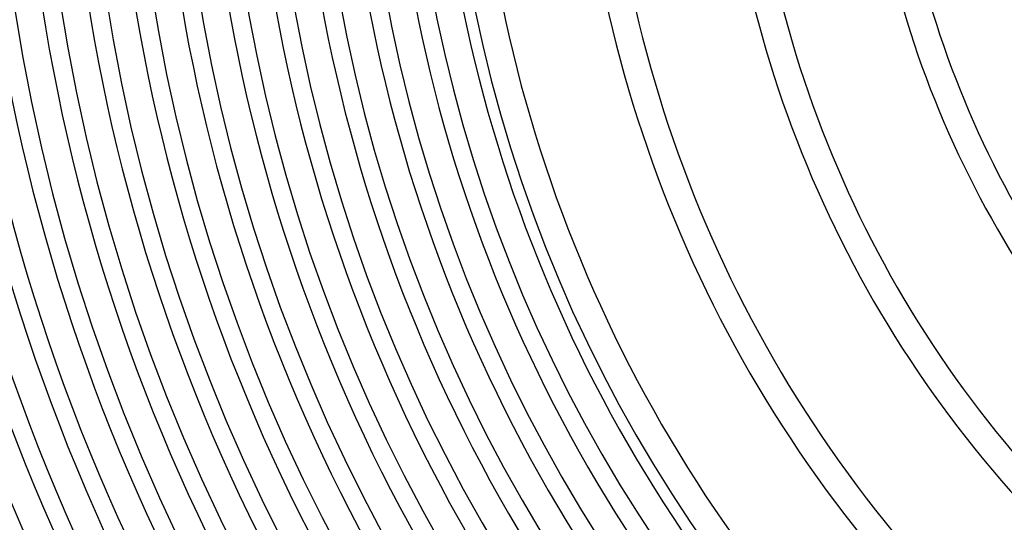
# Model space of a CAD drawing. Header units: millimetres. Extents: x -385 to 385, y -385 to 385.
# Tile 14 of 113: x -273 to -128, y -117 to -44. Entities that reach past the tile are written whole.
import ezdxf

# ---------------------------------------------------------------- set-up
doc = ezdxf.new("R2010")
doc.units = ezdxf.units.MM
doc.layers.add('THICK', color=7, linetype='Continuous')

msp = doc.modelspace()

# ---------------------------------------------------------------- linework, layer by layer
at = {"layer": 'THICK'}
for radius, start, end in [(330.5, 180, 0), (323.75, 180, 0), (317, 180, 0), (310.25, 180, 0), (303.5, 180, 0), (296.75, 180, 0), (290, 180, 0), (283.25, 180, 0), (276.5, 180, 0), (269.75, 180, 0), (263, 180, 0), (256.25, 180, 0), (249.5, 180, 0), (242.75, 180, 0), (236, 180, 0), (229.25, 180, 0), (222.5, 180, 0), (215.75, 180, 0), (210, 180, 0), (337.25, 180.0861, 224.9139), (345, 180.3316, 224.6684), (341, 180.336, 224.6639), (333.25, 180.3439, 224.6561), (326.5, 180.351, 224.649), (319.75, 180.3584, 224.6416), (313, 180.3661, 224.6339), (306.25, 180.3742, 224.6258), (299.5, 180.3826, 224.6174), (292.75, 180.3914, 224.6086), (286, 180.4006, 224.5993), (279.25, 180.4103, 224.5896), (272.5, 180.4205, 224.5795), (265.75, 180.4312, 224.5688), (259, 180.4424, 224.5575), (252.25, 180.4543, 224.5457), (245.5, 180.4668, 224.5332), (238.75, 180.4799, 224.52), (232, 180.4939, 224.5061), (225.25, 180.5087, 224.4914), (218.5, 180.5242, 224.4758), (211.75, 180.5396, 224.4604), (206, 180.5556, 224.4444), (191, 180.5992, 224.4008), (187, 180.612, 224.3879), (170, 180.6733, 224.3267), (166, 180.6895, 224.3105), (149, 180.7681, 224.2319), (145, 180.7893, 224.2107)]:
    msp.add_arc((0, 0), radius, start, end, dxfattribs=at)

doc.saveas('drawing.dxf')
